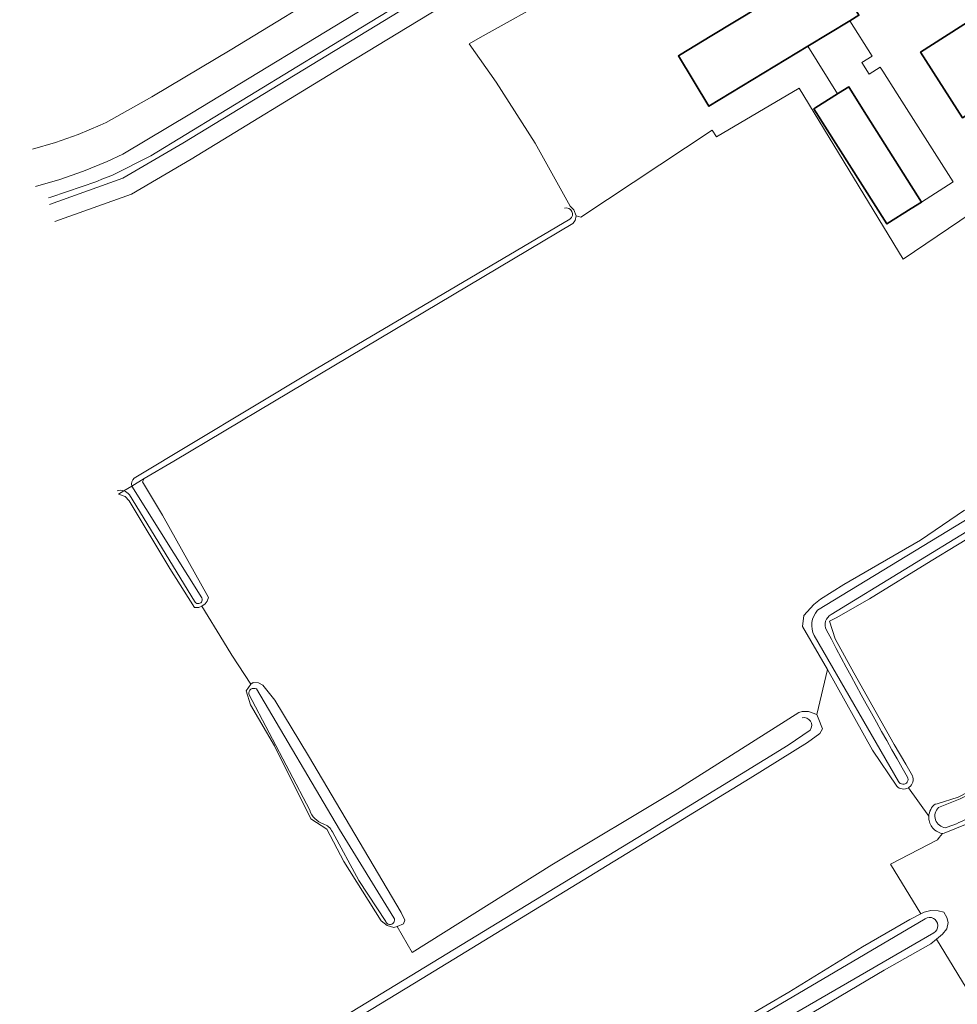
# Model space of a CAD drawing. Extents: x 147051 to 149075, y 463071 to 465537.
# Tile 147 of 229: x 147053 to 147161, y 464709 to 464823. Entities that reach past the tile are written whole.
import ezdxf

# ---------------------------------------------------------------- set-up
doc = ezdxf.new("R2010")
doc.units = 0
doc.header["$LTSCALE"] = 0.5
for name, color, linetype, lineweight in [('B-PV-GR-BOS_LOOF-GV', 252, 'CONTINUOUS', 13), ('B-PV-GR-GRAS-GV', 252, 'CONTINUOUS', 13), ('B-PV-OG-BEBOUWING-GV', 6, 'CONTINUOUS', 35), ('B-PV-OG-BEBOUWING_LUIFEL-GV', 6, 'CONTINUOUS', 18), ('B-PV-OG-TERREIN_BEGROEID-GV', 252, 'CONTINUOUS', 18), ('B-PV-OG-TERREIN_ERF-GV', 252, 'CONTINUOUS', 18), ('B-PV-OG-TERREIN_OEVER-GV', 252, 'CONTINUOUS', 18), ('B-PV-OG-WATER_SLOOT-GV', 252, 'CONTINUOUS', 18), ('B-PV-VH-HALFVERHARDING_GRASBETONSTEEN-GV', 252, 'CONTINUOUS', 18)]:
    doc.layers.add(name, color=color, linetype=linetype, lineweight=lineweight)

msp = doc.modelspace()

# ---------------------------------------------------------------- linework, layer by layer
at = {"layer": 'B-PV-GR-BOS_LOOF-GV', "flags": 128}
for points in [[(147211.533, 464794.147), (147211.008, 464793.721), (147191.611, 464781.124), (147187.362, 464778.294), (147170.414, 464767.926), (147158.24, 464760.538), (147151.116, 464756.155), (147147.267, 464753.926), (147146.466, 464753.55), (147147.119, 464751.499), (147149.276, 464747.572), (147153.964, 464739.267), (147155.293, 464737.016), (147156.063, 464735.675)], [(147158.712, 464732.386), (147158.747, 464732.378), (147158.928, 464732.434), (147161.352, 464733.18), (147165.026, 464735.093), (147171.205, 464738.88), (147176.713, 464742.217), (147182.577, 464746.183), (147184.905, 464747.561), (147206.34, 464760.409), (147224.618, 464771.689), (147226.751, 464772.969), (147211.533, 464794.147)], [(147154.257, 464734.467), (147151.463, 464738.64), (147146.248, 464747.97), (147145.004, 464742.765), (147145.162, 464742.359), (147145.656, 464741.089), (147145.357, 464740.538), (147143.932, 464739.512), (147137.283, 464735.379), (147099.337, 464712.213), (147074.84, 464697.337)], [(147155.691, 464734.328), (147155.601, 464734.27), (147157.963, 464730.983)], [(147157.963, 464730.983), (147155.601, 464734.27)], [(147126.718, 464701.844), (147141.767, 464710.635), (147150.291, 464715.869), (147155.79, 464719.05), (147157.045, 464719.698), (147153.531, 464725.438), (147158.956, 464728.26), (147159.181, 464728.532), (147159.557, 464728.985)], [(147168.636, 464700.772), (147158.852, 464716.749), (147158.22, 464716.224), (147152.821, 464713.168), (147141.522, 464706.481)]]:
    msp.add_lwpolyline(points, dxfattribs=at)
at = {"layer": 'B-PV-GR-BOS_LOOF-GV'}
for points in [[(147156.063, 464735.675, -0.3578106), (147155.691, 464734.328)], [(147155.601, 464734.27, -0.3445084), (147154.257, 464734.467)], [(147157.963, 464730.983, -0.2185522), (147158.712, 464732.386)], [(147157.995, 464730.505, -0.0627603), (147157.963, 464730.983)], [(147158.672, 464729.381, -0.1771012), (147157.995, 464730.505)], [(147159.557, 464728.985, -0.1288093), (147158.672, 464729.381)]]:
    msp.add_lwpolyline(points, format="xyb", dxfattribs=at)
at = {"layer": 'B-PV-GR-GRAS-GV', "flags": 128}
msp.add_lwpolyline([(147168.133, 464804.323), (147154.995, 464795.442), (147142.972, 464815.238), (147133.416, 464809.6), (147132.894, 464810.349), (147117.712, 464800.291), (147117.174, 464800.456), (147117.028, 464799.924), (147116.77, 464799.572), (147082.243, 464779.013), (147070.619, 464772.051), (147067.17, 464770.072), (147066.995, 464769.672), (147069.276, 464765.82), (147074.616, 464756.309), (147074.479, 464755.886), (147074.238, 464755.569), (147073.833, 464755.297), (147076.366, 464751.187), (147077.31, 464749.629), (147079.522, 464746.262), (147079.782, 464746.458), (147080.408, 464746.434), (147080.908, 464746.159), (147082.311, 464744.408), (147086.197, 464737.954), (147096.901, 464719.844), (147097.328, 464718.943), (147097.178, 464718.543), (147096.455, 464718.213), (147098.196, 464715.199), (147114.356, 464725.358), (147128.504, 464733.848), (147142.927, 464742.989), (147143.327, 464743.115), (147144.028, 464743.09), (147145.004, 464742.765), (147146.248, 464747.97), (147143.361, 464752.947), (147143.518, 464754.224), (147144.662, 464755.476), (147145.438, 464756.102), (147148.137, 464757.78), (147157.012, 464762.914), (147162.086, 464766.395)], dxfattribs=at)
at = {"layer": 'B-PV-OG-BEBOUWING-GV', "flags": 128}
for points in [[(147143.953, 464820.068), (147148.821, 464823.022), (147149.882, 464823.666), (147146.347, 464829.491), (147132.876, 464821.315), (147129.108, 464819.029), (147128.987, 464818.955), (147132.522, 464813.13)], [(147172.108, 464818.321), (147167.271, 464825.927), (147162.992, 464823.206), (147157.011, 464819.402), (147161.848, 464811.797), (147169.555, 464816.698)], [(147157.106, 464802.044), (147150.772, 464812.096), (147148.957, 464814.977), (147148.709, 464815.37), (147147.533, 464814.631), (147147.413, 464814.556), (147144.905, 464812.981), (147144.669, 464812.831), (147153.12, 464799.515), (147155.933, 464801.3)]]:
    msp.add_lwpolyline(points, close=True, dxfattribs=at)
at = {"layer": 'B-PV-OG-BEBOUWING_LUIFEL-GV', "flags": 128}
msp.add_lwpolyline([(147147.413, 464814.556), (147147.533, 464814.631), (147148.709, 464815.37), (147148.957, 464814.977), (147150.772, 464812.096), (147157.106, 464802.044), (147160.778, 464804.374), (147154.295, 464814.59), (147152.647, 464817.186), (147152.353, 464817.657), (147151.056, 464816.843), (147150.217, 464818.18), (147151.395, 464818.92), (147148.821, 464823.022), (147143.953, 464820.068)], close=True, dxfattribs=at)
at = {"layer": 'B-PV-OG-TERREIN_BEGROEID-GV', "flags": 128}
for points in [[(147144.282, 464853.841), (147092.23, 464822.195)], [(147071.639, 464808.847), (147123.66, 464840.522)], [(147092.23, 464822.195), (147067.93, 464807.39)], [(147064.721, 464804.798), (147071.639, 464808.847)], [(147067.93, 464807.39), (147063.437, 464805.113)], [(147063.437, 464805.113), (147062.462, 464804.758)], [(147056.203, 464801.775), (147064.721, 464804.798)], [(147059.984, 464803.86), (147056.373, 464802.624)], [(147061.571, 464804.374), (147059.984, 464803.86)], [(147062.462, 464804.758), (147061.571, 464804.374)], [(147056.373, 464802.624), (147056.097, 464802.549)], [(147162.223, 464730.034), (147159.756, 464729.022), (147159.557, 464728.985), (147159.181, 464728.532), (147158.956, 464728.26), (147153.531, 464725.438), (147157.045, 464719.698), (147157.44, 464719.902), (147158.216, 464720.077), (147159.066, 464720.053), (147159.717, 464719.878), (147160.068, 464719.252), (147160.219, 464718.702), (147160.044, 464717.951), (147159.545, 464717.325), (147158.852, 464716.749), (147168.636, 464700.772)]]:
    msp.add_lwpolyline(points, dxfattribs=at)
at = {"layer": 'B-PV-OG-TERREIN_ERF-GV', "flags": 128}
msp.add_lwpolyline([(147123.272, 464830.707), (147106.06, 464821.095), (147104.779, 464820.359), (147107.921, 464815.924), (147112.407, 464808.877), (147116.485, 464801.568), (147116.883, 464801.149), (147117.174, 464800.456), (147117.712, 464800.291), (147132.894, 464810.349), (147133.416, 464809.6), (147142.972, 464815.238), (147154.995, 464795.442), (147168.133, 464804.323), (147193.314, 464820.185), (147193.864, 464820.61), (147194.112, 464820.731), (147191.661, 464824.659)], dxfattribs=at)
for points in [[(147143.953, 464820.068), (147132.522, 464813.13), (147128.987, 464818.955), (147129.108, 464819.029), (147132.876, 464821.315), (147146.347, 464829.491), (147149.882, 464823.666), (147148.821, 464823.022)], [(147172.108, 464818.321), (147169.555, 464816.698), (147161.848, 464811.797), (147157.011, 464819.402), (147162.992, 464823.206), (147167.271, 464825.927)], [(147157.106, 464802.044), (147155.933, 464801.3), (147153.12, 464799.515), (147144.669, 464812.831), (147144.905, 464812.981), (147147.413, 464814.556), (147147.533, 464814.631), (147148.709, 464815.37), (147148.957, 464814.977), (147150.772, 464812.096)]]:
    msp.add_lwpolyline(points, close=True, dxfattribs=at)
at = {"layer": 'B-PV-OG-TERREIN_OEVER-GV'}
for points in [[(147115.803, 464801.343, -0.8361864), (147116.448, 464800.06)], [(147066.005, 464770.1, 0.2651603), (147065.738, 464769.192)], [(147064.836, 464768.638, 0.1512564), (147064.063, 464768.651)], [(147065.47, 464768.187, 0.1507621), (147064.836, 464768.638)], [(147073.85, 464756.236, -1.0221861), (147073.002, 464755.87)], [(147144.691, 464751.893, -0.2946728), (147145.072, 464754.813)], [(147146.68, 464754.326, 0.4125567), (147146.126, 464752.526)], [(147146.126, 464752.526, 0.0089842), (147155.502, 464735.522)], [(147079.271, 464745.089, -0.6166775), (147080.166, 464745.707)], [(147143.302, 464742.382, -0.6818106), (147144.245, 464740.949)], [(147155.502, 464735.522, -1.0249832), (147154.472, 464735.016)], [(147155.691, 464734.328, 0.3578106), (147156.063, 464735.675)], [(147161.206, 464732.846, 0.0437201), (147167.06, 464735.918)], [(147154.257, 464734.467, 0.3445084), (147155.601, 464734.27)], [(147158.712, 464732.386, 0.2185522), (147157.963, 464730.983)], [(147159.903, 464729.646, -0.6326537), (147159.094, 464732.006)], [(147164.622, 464732.1, -0.0804861), (147159.903, 464729.646)], [(147087.884, 464730.095, -0.2276717), (147086.328, 464731.688)], [(147157.963, 464730.983, 0.0627603), (147157.995, 464730.505)], [(147088.95, 464729.182, 0.2057973), (147087.884, 464730.095)], [(147157.995, 464730.505, 0.1771012), (147158.672, 464729.381)], [(147158.672, 464729.381, 0.1288093), (147159.557, 464728.985)], [(147096.066, 464719.232, -1.1392507), (147095.134, 464718.821)], [(147157.531, 464719.129, -1.0156819), (147158.537, 464717.491)]]:
    msp.add_lwpolyline(points, format="xyb", dxfattribs=at)
at = {"layer": 'B-PV-OG-TERREIN_OEVER-GV', "flags": 128}
for points in [[(147116.448, 464800.06), (147086.412, 464782.365), (147066.005, 464770.1)], [(147145.072, 464754.813), (147169.508, 464769.678), (147201.782, 464789.687), (147208.389, 464794.212)], [(147208.947, 464793.008), (147194.857, 464783.949), (147163.564, 464764.663), (147146.68, 464754.326)], [(147064.836, 464768.638), (147064.195, 464768.244), (147064.971, 464767.994), (147065.447, 464767.494), (147070.16, 464759.665), (147072.989, 464755.134), (147073.497, 464755.142), (147073.833, 464755.297), (147074.238, 464755.569), (147074.479, 464755.886), (147074.616, 464756.309), (147069.276, 464765.82), (147066.995, 464769.672), (147067.17, 464770.072), (147065.738, 464769.192)], [(147065.738, 464769.192), (147067.17, 464770.072)], [(147065.738, 464769.192), (147073.85, 464756.236)], [(147073.002, 464755.87), (147065.47, 464768.187)], [(147156.063, 464735.675), (147155.293, 464737.016), (147153.964, 464739.267), (147149.276, 464747.572), (147147.119, 464751.499), (147146.466, 464753.55), (147147.267, 464753.926), (147151.116, 464756.155), (147158.24, 464760.538), (147170.414, 464767.926)], [(147162.086, 464766.395), (147157.012, 464762.914), (147148.137, 464757.78), (147145.438, 464756.102), (147144.662, 464755.476), (147143.518, 464754.224), (147143.361, 464752.947), (147146.248, 464747.97), (147151.463, 464738.64), (147154.257, 464734.467)], [(147154.472, 464735.016), (147144.691, 464751.893)], [(147080.166, 464745.707), (147089.778, 464729.441), (147096.066, 464719.232)], [(147086.328, 464731.688), (147079.271, 464745.089)], [(147144.245, 464740.949), (147141.681, 464739.209), (147124.988, 464728.955), (147091.252, 464708.396), (147068.839, 464694.719), (147052.77, 464684.871)], [(147155.601, 464734.27), (147155.691, 464734.328)], [(147161.352, 464733.18), (147158.928, 464732.434), (147158.747, 464732.378), (147158.712, 464732.386)], [(147159.094, 464732.006), (147161.206, 464732.846)], [(147159.557, 464728.985), (147159.756, 464729.022), (147162.223, 464730.034)], [(147095.134, 464718.821), (147091.999, 464723.541), (147088.95, 464729.182)], [(147141.522, 464706.481), (147152.821, 464713.168), (147158.22, 464716.224), (147158.852, 464716.749), (147159.545, 464717.325), (147160.044, 464717.951), (147160.219, 464718.702), (147160.068, 464719.252), (147159.717, 464719.878), (147159.066, 464720.053), (147158.216, 464720.077), (147157.44, 464719.902), (147157.045, 464719.698), (147155.79, 464719.05), (147150.291, 464715.869), (147141.767, 464710.635), (147126.718, 464701.844)], [(147067.976, 464666.637), (147111.77, 464692.142), (147157.531, 464719.129)], [(147158.537, 464717.491), (147080.284, 464672.158), (147068.734, 464665.526)]]:
    msp.add_lwpolyline(points, dxfattribs=at)
msp.add_lwpolyline([(147096.455, 464718.213), (147097.178, 464718.543), (147097.328, 464718.943), (147096.901, 464719.844), (147086.197, 464737.954), (147082.311, 464744.408), (147080.908, 464746.159), (147080.408, 464746.434), (147079.782, 464746.458), (147079.522, 464746.262), (147078.964, 464745.506), (147079.46, 464743.881), (147082.268, 464739.128), (147086.456, 464730.673), (147088.309, 464729.473), (147090.29, 464725.746), (147094.601, 464718.867), (147095.277, 464718.342), (147096.078, 464718.092)], close=True, dxfattribs=at)
at = {"layer": 'B-PV-OG-WATER_SLOOT-GV', "flags": 128}
for points in [[(147090.226, 464827.628), (147077.317, 464819.754)], [(147072.641, 464812.338), (147093.762, 464825.14)], [(147077.317, 464819.754), (147068.057, 464814.211)], [(147068.057, 464814.211), (147062.765, 464811.261)], [(147064.712, 464807.585), (147072.641, 464812.338)], [(147062.071, 464810.937), (147059.518, 464809.86)], [(147062.765, 464811.261), (147062.071, 464810.937)], [(147059.518, 464809.86), (147056.907, 464808.933)], [(147056.907, 464808.933), (147054.247, 464808.157)], [(147062.873, 464806.729), (147064.712, 464807.585)], [(147060.171, 464805.617), (147062.873, 464806.729)], [(147057.413, 464804.654), (147060.171, 464805.617)], [(147054.605, 464803.844), (147057.413, 464804.654)], [(147066.005, 464770.1), (147086.412, 464782.365), (147116.448, 464800.06)], [(147208.389, 464794.212), (147201.782, 464789.687), (147169.508, 464769.678), (147145.072, 464754.813)], [(147146.68, 464754.326), (147163.564, 464764.663), (147194.857, 464783.949), (147208.947, 464793.008)], [(147073.85, 464756.236), (147065.738, 464769.192), (147064.836, 464768.638)], [(147064.836, 464768.638), (147065.738, 464769.192)], [(147065.47, 464768.187), (147073.002, 464755.87)], [(147144.691, 464751.893), (147154.472, 464735.016)], [(147096.066, 464719.232), (147089.778, 464729.441), (147080.166, 464745.707)], [(147079.271, 464745.089), (147086.328, 464731.688)], [(147052.77, 464684.871), (147068.839, 464694.719), (147091.252, 464708.396), (147124.988, 464728.955), (147141.681, 464739.209), (147144.245, 464740.949)], [(147161.206, 464732.846), (147159.094, 464732.006)], [(147088.95, 464729.182), (147091.999, 464723.541), (147095.134, 464718.821)], [(147157.531, 464719.129), (147111.77, 464692.142), (147067.976, 464666.637)], [(147068.734, 464665.526), (147080.284, 464672.158), (147158.537, 464717.491)]]:
    msp.add_lwpolyline(points, dxfattribs=at)
at = {"layer": 'B-PV-OG-WATER_SLOOT-GV'}
for points in [[(147116.448, 464800.06, 0.8361864), (147115.803, 464801.343)], [(147065.738, 464769.192, -0.2651603), (147066.005, 464770.1)], [(147064.063, 464768.651, -0.1512564), (147064.836, 464768.638)], [(147064.836, 464768.638, -0.1507621), (147065.47, 464768.187)], [(147073.002, 464755.87, 1.0221861), (147073.85, 464756.236)], [(147145.072, 464754.813, 0.2946728), (147144.691, 464751.893)], [(147146.126, 464752.526, -0.4125567), (147146.68, 464754.326)], [(147155.502, 464735.522, -0.0089842), (147146.126, 464752.526)], [(147080.166, 464745.707, 0.6166775), (147079.271, 464745.089)], [(147144.245, 464740.949, 0.6818106), (147143.302, 464742.382)], [(147154.472, 464735.016, 1.0249832), (147155.502, 464735.522)], [(147167.06, 464735.918, -0.0437201), (147161.206, 464732.846)], [(147159.094, 464732.006, 0.6326537), (147159.903, 464729.646)], [(147159.903, 464729.646, 0.0804861), (147164.622, 464732.1)], [(147086.328, 464731.688, 0.2276717), (147087.884, 464730.095)], [(147087.884, 464730.095, -0.2057973), (147088.95, 464729.182)], [(147095.134, 464718.821, 1.1392507), (147096.066, 464719.232)], [(147158.537, 464717.491, 1.0156819), (147157.531, 464719.129)]]:
    msp.add_lwpolyline(points, format="xyb", dxfattribs=at)
at = {"layer": 'B-PV-VH-HALFVERHARDING_GRASBETONSTEEN-GV', "flags": 128}
for points in [[(147123.66, 464840.522), (147071.639, 464808.847)], [(147090.541, 464817.96), (147125.356, 464839.09)], [(147072.596, 464807.014), (147090.541, 464817.96)], [(147071.639, 464808.847), (147064.721, 464804.798)], [(147065.696, 464802.952), (147072.596, 464807.014)], [(147064.721, 464804.798), (147056.203, 464801.775)], [(147056.845, 464799.787), (147065.696, 464802.952)]]:
    msp.add_lwpolyline(points, dxfattribs=at)

doc.saveas('drawing.dxf')
